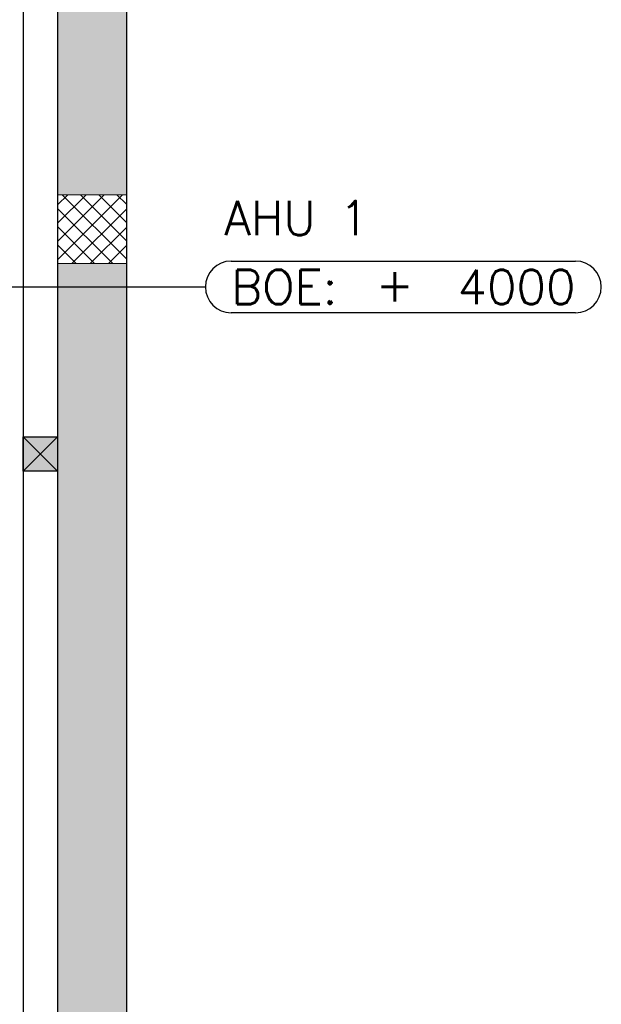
# Model space of a CAD drawing. Header units: millimetres. Extents: x -1469 to 52323, y -1368 to 13830.
# Tile 62 of 85: x 17240 to 18929, y 6059 to 8920. Entities that reach past the tile are written whole.
import ezdxf
from ezdxf.enums import TextEntityAlignment as Align

# ---------------------------------------------------------------- set-up
doc = ezdxf.new("R2010")
doc.units = ezdxf.units.MM
for name, color, linetype, lineweight in [('a- flr dim 02', 1, 'Continuous', 30), ('A-GA DIM', 1, 'Continuous', 5), ('A-Wall & Column', 2, 'Continuous', 0), ('ND_26_HATCH', 8, 'Continuous', 13)]:
    doc.layers.add(name, color=color, linetype=linetype, lineweight=lineweight)
doc.layers.add('A-CEILING-01', color=7, linetype='Continuous', lineweight=5, true_color=0xd56ca8)
doc.layers.add('A-COLOUMN', color=5, linetype='Continuous', true_color=0x0000ff)
doc.layers.add('RCP LAYOUT', color=9, linetype='Continuous', true_color=0x808080)
doc.styles.add('Romans', font='Romans.shx')
doc.dimstyles.new('100_Romans_Dot', dxfattribs={"dimtxt": 100, "dimasz": 100, "dimexe": 50, "dimexo": 50, "dimgap": 50, "dimtad": 1, "dimdec": 0, "dimzin": 0, "dimdsep": 46, "dimtxsty": 'Romans', "dimblk": 'DOT', "dimcen": 0.09, "dimclrd": 256, "dimclre": 256, "dimadec": 0, "dimazin": 0, "dimtfac": 1, "dimtdec": 0, "dimtofl": 0, "dimtmove": 0, "dimatfit": 3, "dimldrblk": 'DOT', "dimfxl": 1, "dimtolj": 1, "dimtzin": 0, "dimarcsym": 0})

# ---------------------------------------------------------------- blocks, each defined once
blk = doc.blocks.new('A$C81f607aa')
at = {"layer": 'ND_26_HATCH', "lineweight": -3, "true_color": 0x808080, "transparency": 33554687}
h = blk.add_hatch(color=8, dxfattribs=at)
h.dxf.hatch_style = 1
h.paths.add_polyline_path([(2350, 5830), (2152, 5830), (2152, 5718.1), (2150.8, 3620), (2350, 3620)])
h.paths.add_polyline_path([(2350, 8211.4), (2150, 8211.4), (2150, 6030), (2350, 6030)])
h.paths.add_polyline_path([(2350, 9130), (2150, 9130), (2150, 8411.4), (2350, 8411.4)])
h.paths.add_polyline_path([(2350, 11087.2), (2150, 11087.2), (2150, 9330), (2350, 9330)])
h.paths.add_polyline_path([(2350, 13280), (2150, 13280), (2150, 11287.2), (2350, 11287.2)])
at = {"layer": 'ND_26_HATCH', "lineweight": -3, "true_color": 0x808080}
h = blk.add_hatch(dxfattribs=at)
h.set_pattern_fill('ANSI37', color=8, scale=300)
h.set_pattern_definition([(45, (451552.75, 162145.904), (-26.5165043, 26.5165043), []), (135, (451552.75, 162145.904), (-26.5165043, -26.5165043), [])])
h.paths.add_polyline_path([(2150, 8211.4), (2350, 8211.4), (2350, 8411.4), (2150, 8411.4)])
at = {"layer": 'a- flr dim 02', "color": 8, "lineweight": -3, "true_color": 0x808080}
blk.add_lwpolyline([(2050, 9520), (2050, 3520), (1038.8, 3520), (1038.8, 3420), (2050, 3420), (2050, 2170)], dxfattribs=at)
at = {"layer": 'A-Wall & Column', "color": 8, "lineweight": -3, "true_color": 0x808080}
for p, q in [((2150, 13480), (2150, 2170)), ((2350, 13480), (2350, 0))]:
    blk.add_line(p, q, dxfattribs=at)
at = {"layer": 'A-Wall & Column', "color": 8, "true_color": 0x808080}
blk.add_lwpolyline([(2150, 8211.4), (2350, 8211.4), (2350, 8411.4), (2150, 8411.4)], close=True, dxfattribs=at)
blk = doc.blocks.new('A$C4c94997f')
at = {"true_color": 0x808080}
h = blk.add_hatch(color=8, dxfattribs=at)
h.dxf.hatch_style = 1
h.paths.add_polyline_path([(-2880, 0), (-2780, 0), (-2780, -100), (-2880, -100)])
h.paths.add_polyline_path([(-100, 0), (0, 0), (0, -100), (-100, -100)])
h.paths.add_polyline_path([(-2880, -1812), (-2780, -1812), (-2780, -1912), (-2880, -1912)])
h.paths.add_polyline_path([(-2880, -3630), (-2780, -3630), (-2780, -3730), (-2880, -3730)])
h.paths.add_polyline_path([(-2880, -5440), (-2780, -5440), (-2780, -5540), (-2880, -5540)])
h.paths.add_polyline_path([(-2148, -7250), (-2048, -7250), (-2048, -7350), (-2148, -7350)])
h.paths.add_polyline_path([(-100, -7250), (0, -7250), (0, -7350), (-100, -7350)])
h.paths.add_polyline_path([(-100, -5440), (0, -5440), (0, -5540), (-100, -5540)])
h.paths.add_polyline_path([(-100, -3630), (0, -3630), (0, -3730), (-100, -3730)])
h.paths.add_polyline_path([(-100, -1812), (0, -1812), (0, -1912), (-100, -1912)])
at = {"layer": 'A-COLOUMN', "color": 8, "true_color": 0x808080}
for p, q in [((0, -1812), (-100, -1912)), ((-100, -1812), (0, -1912))]:
    blk.add_line(p, q, dxfattribs=at)
blk.add_lwpolyline([(-100, -1812), (0, -1812), (0, -1912), (-100, -1912)], close=True, dxfattribs=at)
blk = doc.blocks.new('A$C256bf26b')
at = {"layer": 'A-CEILING-01', "true_color": 0x808080}
h = blk.add_hatch(dxfattribs=at)
h.set_pattern_fill('ANSI37', color=8, scale=2000)
h.set_pattern_definition([(45, (0, 0), (-176.7767, 176.7767), []), (135, (0, 0), (-176.7767, -176.7767), [])])
edge = h.paths.add_edge_path()
edge.add_line((17350, 13380), (12020, 13380))
edge.add_line((12020, 13380), (12020, 13280))
edge.add_line((12020, 13280), (11820, 13280))
edge.add_line((11820, 13280), (11820, 13380))
edge.add_line((11820, 13380), (6090, 13380))
edge.add_line((6090, 13380), (6090, 13280))
edge.add_line((6090, 13280), (5890, 13280))
edge.add_line((5890, 13280), (5890, 13380))
edge.add_line((5890, 13380), (350, 13380))
edge.add_line((350, 13380), (200, 13380))
edge.add_line((200, 13380), (200, 4520))
edge.add_line((200, 4520), (650, 4520))
edge.add_line((650, 4520), (650, 4220))
edge.add_line((650, 4220), (200, 4220))
edge.add_line((200, 4220), (200, 3270))
edge.add_line((200, 3270), (3945, 3270))
edge.add_line((3945, 3270), (3945, 3920))
edge.add_line((3945, 3920), (6135, 3920))
edge.add_line((6135, 3920), (6135, 3270))
edge.add_line((6135, 3270), (9805, 3270))
edge.add_line((9805, 3270), (9805, 3070))
edge.add_line((9805, 3070), (10125.7, 3070))
edge.add_line((10125.7, 3070), (10125.7, 3423))
edge.add_line((10125.7, 3423), (11242.1, 4539.4))
edge.add_line((11242.1, 4539.4), (10770.1, 5011.3))
edge.add_line((10770.1, 5011.3), (11904.4, 6145.6))
edge.add_line((11904.4, 6145.6), (14298.8, 8540))
edge.add_line((14298.8, 8540), (14450, 8540))
edge.add_line((14450, 8540), (14450, 9620))
edge.add_line((14450, 9620), (14450, 12330))
edge.add_arc((15200, 12330), 750, 90, 180, ccw=False)
edge.add_line((15200, 13080), (17350, 13080))
edge.add_line((17350, 13080), (17350, 13380))
h.paths.add_polyline_path([(5890.1, 11294.2), (6090.1, 11294.2), (6090.1, 11094.2), (5890.1, 11094.2)], flags=16)
h.paths.add_polyline_path([(5890.1, 9330), (6090.1, 9330), (6090.1, 9130), (5890.1, 9130)], flags=16)
h.paths.add_polyline_path([(5890, 8418.4), (6090, 8418.4), (6090, 8218.4), (5890, 8218.4)], flags=16)
h.paths.add_polyline_path([(5890, 6030), (6090, 6030), (6090, 5830), (5890, 5830)], flags=16)
h.paths.add_polyline_path([(11820, 8418.4), (12020, 8418.4), (12020, 8218.4), (11820, 8218.4)], flags=16)
h.paths.add_polyline_path([(11820, 9330), (12020, 9330), (12020, 9130), (11820, 9130)], flags=16)
h.paths.add_polyline_path([(11820.1, 11294.2), (12020.1, 11294.2), (12020.1, 11094.2), (11820.1, 11094.2)], flags=16)
at = {"color": 8, "true_color": 0x808080}
blk.add_blockref('A$C81f607aa', (15200, 0), dxfattribs=at)
at = {"layer": 'A-GA DIM', "color": 8, "true_color": 0x808080}
blk.add_blockref('A$C4c94997f', (17350, 9520), dxfattribs=at)
blk = doc.blocks.new('_DOT')
at = {"color": 0, "linetype": 'ByBlock', "lineweight": -2}
blk.add_line((-0.5, 0), (-1, 0), dxfattribs=at)
at = {"color": 0, "linetype": 'ByBlock', "lineweight": -2, "const_width": 0.5}
blk.add_lwpolyline([(-0.25, 0, 1), (0.25, 0, 1)], format="xyb", close=True, dxfattribs=at)
blk = doc.blocks.new('EQP_BOE_LVL')
for points in [[(75, 75), (1075, 75)], [(1075, -75), (75, -75)]]:
    blk.add_lwpolyline(points)
for centre, start, end in [((75, 0), 90, 180), ((1075, 0), 0, 90), ((75, 0), 180, 270), ((1075, 0), 270, 0)]:
    blk.add_arc(centre, 75, start, end)
at = {"char_height": 100, "style": 'Romans'}
for s, width, insert, attachment_point in [('BOE:', 1168.033, (75, 0), 4), ('\\pxqc;+', 105.762, (550, 7.3), 5)]:
    blk.add_mtext_dynamic_manual_height_columns(s, width=width, gutter_width=1, heights=[0], dxfattribs=dict(at, insert=insert, attachment_point=attachment_point))
at = {"style": 'Romans'}
blk.add_attdef('EQP', text='', height=100, dxfattribs=at).set_placement((55, 200), align=Align.MIDDLE_LEFT)
blk.add_attdef('LVL', text='', height=100, dxfattribs=at).set_placement((1075, 0), align=Align.MIDDLE_RIGHT)

msp = doc.modelspace()

# ---------------------------------------------------------------- block references
msp.add_blockref('EQP_BOE_LVL', (17779.3, 8143.4)).add_auto_attribs({'EQP': 'AHU 1', 'LVL': '4000'})
at = {"layer": 'RCP LAYOUT'}
msp.add_blockref('A$C256bf26b', (0, 0), dxfattribs=at)

# ---------------------------------------------------------------- leaders
msp.add_leader([(15675.9, 8143.4), (17779.3, 8143.4)], dimstyle='100_Romans_Dot', override={"dimgap": 50, "dimtad": 0})

doc.saveas('drawing.dxf')
